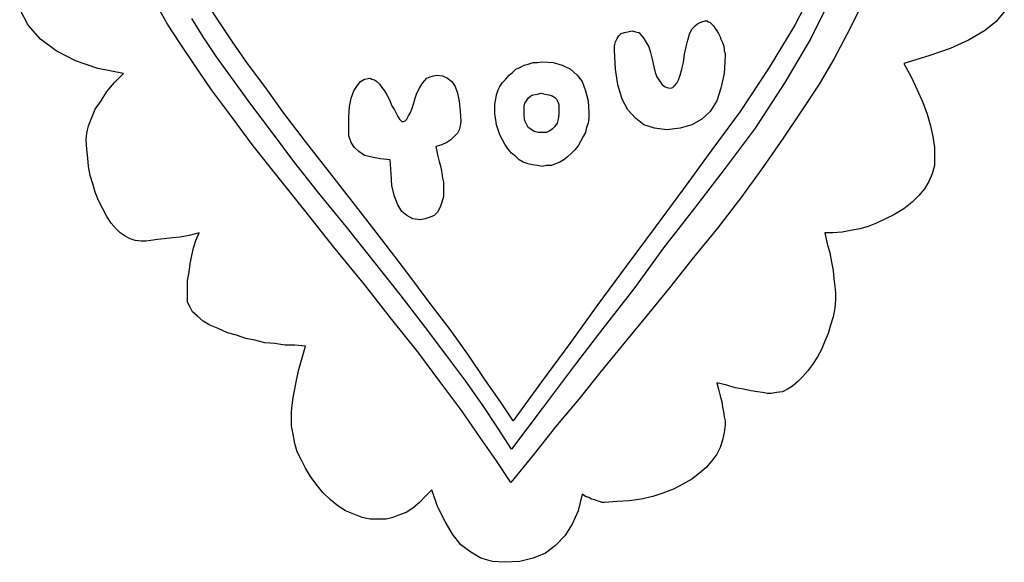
# Model space of a CAD drawing. Extents: x 0.1 to 26.3, y 0 to 2.6.
# Tile 26 of 28: x 23.9 to 26.2, y 0 to 1.3. Entities that reach past the tile are written whole.
import ezdxf

# ---------------------------------------------------------------- set-up
doc = ezdxf.new("R2010")
doc.units = 0

msp = doc.modelspace()

# ---------------------------------------------------------------- linework, layer by layer
at = {"color": 0}
for p, q in [((25.78906, 1.371094, 0.5), (25.74023, 1.275391, 0.5)), ((24.26563, 1.277344, 0.5), (24.22656, 1.347656, 0.5)), ((25.82813, 1.345703, 0.5), (25.77734, 1.244141, 0.5)), ((24.38672, 1.283203, 0.5), (24.36133, 1.322266, 0.5)), ((25.89844, 1.324219, 0.5), (25.86133, 1.251953, 0.5)), ((23.9375, 1.275391, 0.5), (23.91797, 1.3125, 0.5)), ((26.23242, 1.306641, 0.5), (26.21289, 1.283203, 0.5)), ((23.9668, 1.242188, 0.5), (23.9375, 1.275391, 0.5)), ((24.29492, 1.232422, 0.5), (24.26563, 1.277344, 0.5)), ((24.34961, 1.248047, 0.5), (24.32227, 1.291016, 0.5)), ((24.41797, 1.236328, 0.5), (24.38672, 1.283203, 0.5)), ((25.49805, 1.265625, 0.5), (25.50586, 1.273438, 0.5)), ((25.50586, 1.273438, 0.5), (25.51172, 1.279297, 0.5)), ((25.51172, 1.279297, 0.5), (25.52148, 1.283203, 0.5)), ((25.52148, 1.283203, 0.5), (25.5293, 1.285156, 0.5)), ((25.5293, 1.285156, 0.5), (25.5332, 1.285156, 0.5)), ((25.5332, 1.285156, 0.5), (25.53711, 1.283203, 0.5)), ((25.53711, 1.283203, 0.5), (25.54102, 1.28125, 0.5)), ((25.54102, 1.28125, 0.5), (25.54492, 1.277344, 0.5)), ((25.54492, 1.277344, 0.5), (25.54883, 1.273438, 0.5)), ((25.54883, 1.273438, 0.5), (25.55273, 1.267578, 0.5)), ((25.74023, 1.275391, 0.5), (25.67969, 1.175781, 0.5)), ((26.21289, 1.283203, 0.5), (26.18555, 1.261719, 0.5)), ((25.32227, 1.244141, 0.5), (25.32617, 1.25, 0.5)), ((25.32617, 1.25, 0.5), (25.33203, 1.255859, 0.5)), ((25.33203, 1.255859, 0.5), (25.33984, 1.257813, 0.5)), ((25.33984, 1.257813, 0.5), (25.34766, 1.259766, 0.5)), ((25.34766, 1.259766, 0.5), (25.35742, 1.261719, 0.5)), ((25.35742, 1.261719, 0.5), (25.36523, 1.259766, 0.5)), ((25.36523, 1.259766, 0.5), (25.37305, 1.257813, 0.5)), ((25.37305, 1.257813, 0.5), (25.37891, 1.251953, 0.5)), ((25.37891, 1.251953, 0.5), (25.38477, 1.244141, 0.5)), ((25.48828, 1.240234, 0.5), (25.49219, 1.253906, 0.5)), ((25.49219, 1.253906, 0.5), (25.49805, 1.265625, 0.5)), ((25.55273, 1.267578, 0.5), (25.55664, 1.261719, 0.5)), ((25.55664, 1.261719, 0.5), (25.56055, 1.255859, 0.5)), ((25.56055, 1.255859, 0.5), (25.56445, 1.248047, 0.5)), ((25.86133, 1.251953, 0.5), (25.83203, 1.195313, 0.5)), ((26.18555, 1.261719, 0.5), (26.14844, 1.240234, 0.5)), ((24.00391, 1.214844, 0.5), (23.9668, 1.242188, 0.5)), ((24.33008, 1.179688, 0.5), (24.29492, 1.232422, 0.5)), ((24.38086, 1.201172, 0.5), (24.34961, 1.248047, 0.5)), ((24.45313, 1.185547, 0.5), (24.41797, 1.236328, 0.5)), ((25.31641, 1.226563, 0.5), (25.31836, 1.236328, 0.5)), ((25.31836, 1.236328, 0.5), (25.32227, 1.244141, 0.5)), ((25.38477, 1.244141, 0.5), (25.39063, 1.234375, 0.5)), ((25.39063, 1.234375, 0.5), (25.39648, 1.224609, 0.5)), ((25.48438, 1.224609, 0.5), (25.48828, 1.240234, 0.5)), ((25.56445, 1.248047, 0.5), (25.56641, 1.242188, 0.5)), ((25.56641, 1.242188, 0.5), (25.57031, 1.234375, 0.5)), ((25.57031, 1.234375, 0.5), (25.57227, 1.228516, 0.5)), ((25.57227, 1.228516, 0.5), (25.57422, 1.220703, 0.5)), ((25.77734, 1.244141, 0.5), (25.7168, 1.140625, 0.5)), ((26.14844, 1.240234, 0.5), (26.10547, 1.220703, 0.5)), ((24.04883, 1.191406, 0.5), (24.00391, 1.214844, 0.5)), ((25.31641, 1.216797, 0.5), (25.31641, 1.226563, 0.5)), ((25.31836, 1.171875, 0.5), (25.31641, 1.216797, 0.5)), ((25.39648, 1.224609, 0.5), (25.40039, 1.210938, 0.5)), ((25.40039, 1.210938, 0.5), (25.4043, 1.195313, 0.5)), ((25.47852, 1.1875, 0.5), (25.48047, 1.207031, 0.5)), ((25.48047, 1.207031, 0.5), (25.48438, 1.224609, 0.5)), ((25.57422, 1.220703, 0.5), (25.57422, 1.214844, 0.5)), ((25.57422, 1.214844, 0.5), (25.57617, 1.208984, 0.5)), ((25.57617, 1.208984, 0.5), (25.57617, 1.203125, 0.5)), ((26.10547, 1.220703, 0.5), (26.05469, 1.203125, 0.5)), ((24.10156, 1.173828, 0.5), (24.04883, 1.191406, 0.5)), ((24.41992, 1.146484, 0.5), (24.38086, 1.201172, 0.5)), ((24.49414, 1.130859, 0.5), (24.45313, 1.185547, 0.5)), ((25.09375, 1.175781, 0.5), (25.10352, 1.181641, 0.5)), ((25.10352, 1.181641, 0.5), (25.11328, 1.183594, 0.5)), ((25.11328, 1.183594, 0.5), (25.125, 1.1875, 0.5)), ((25.125, 1.1875, 0.5), (25.13477, 1.1875, 0.5)), ((25.13477, 1.1875, 0.5), (25.14648, 1.189453, 0.5)), ((25.14648, 1.189453, 0.5), (25.17188, 1.1875, 0.5)), ((25.17188, 1.1875, 0.5), (25.19336, 1.181641, 0.5)), ((25.19336, 1.181641, 0.5), (25.21289, 1.171875, 0.5)), ((25.4043, 1.195313, 0.5), (25.4082, 1.177734, 0.5)), ((25.47461, 1.171875, 0.5), (25.47852, 1.1875, 0.5)), ((25.57617, 1.203125, 0.5), (25.57422, 1.162109, 0.5)), ((25.83203, 1.195313, 0.5), (25.79688, 1.136719, 0.5)), ((26.05469, 1.203125, 0.5), (25.99609, 1.185547, 0.5)), ((25.99609, 1.185547, 0.5), (26.01367, 1.154297, 0.5)), ((24.16211, 1.162109, 0.5), (24.10156, 1.173828, 0.5)), ((24.14063, 1.140625, 0.5), (24.16211, 1.162109, 0.5)), ((24.36914, 1.123047, 0.5), (24.33008, 1.179688, 0.5)), ((24.89063, 1.15625, 0.5), (24.89844, 1.158203, 0.5)), ((24.89844, 1.158203, 0.5), (24.91211, 1.15625, 0.5)), ((25.06055, 1.148438, 0.5), (25.06836, 1.158203, 0.5)), ((25.06836, 1.158203, 0.5), (25.07617, 1.164063, 0.5)), ((25.07617, 1.164063, 0.5), (25.08398, 1.171875, 0.5)), ((25.08398, 1.171875, 0.5), (25.09375, 1.175781, 0.5)), ((25.21289, 1.171875, 0.5), (25.22852, 1.158203, 0.5)), ((25.22852, 1.158203, 0.5), (25.24023, 1.142578, 0.5)), ((25.32422, 1.134766, 0.5), (25.31836, 1.171875, 0.5)), ((25.4082, 1.177734, 0.5), (25.41211, 1.164063, 0.5)), ((25.41211, 1.164063, 0.5), (25.41602, 1.154297, 0.5)), ((25.4668, 1.146484, 0.5), (25.4707, 1.158203, 0.5)), ((25.4707, 1.158203, 0.5), (25.47461, 1.171875, 0.5)), ((25.57422, 1.162109, 0.5), (25.56641, 1.126953, 0.5)), ((25.67969, 1.175781, 0.5), (25.61133, 1.072266, 0.5)), ((24.12305, 1.119141, 0.5), (24.14063, 1.140625, 0.5)), ((24.46094, 1.089844, 0.5), (24.41992, 1.146484, 0.5)), ((24.71094, 1.132813, 0.5), (24.71875, 1.142578, 0.5)), ((24.71875, 1.142578, 0.5), (24.72852, 1.148438, 0.5)), ((24.72852, 1.148438, 0.5), (24.74219, 1.150391, 0.5)), ((24.74219, 1.150391, 0.5), (24.74609, 1.148438, 0.5)), ((24.74609, 1.148438, 0.5), (24.75195, 1.146484, 0.5)), ((24.75195, 1.146484, 0.5), (24.75781, 1.142578, 0.5)), ((24.75781, 1.142578, 0.5), (24.76367, 1.136719, 0.5)), ((24.76367, 1.136719, 0.5), (24.76953, 1.128906, 0.5)), ((24.85742, 1.126953, 0.5), (24.86328, 1.136719, 0.5)), ((24.86328, 1.136719, 0.5), (24.86914, 1.144531, 0.5)), ((24.86914, 1.144531, 0.5), (24.875, 1.150391, 0.5)), ((24.875, 1.150391, 0.5), (24.88281, 1.154297, 0.5)), ((24.88281, 1.154297, 0.5), (24.89063, 1.15625, 0.5)), ((24.91211, 1.15625, 0.5), (24.92383, 1.150391, 0.5)), ((24.92383, 1.150391, 0.5), (24.93359, 1.142578, 0.5)), ((24.93359, 1.142578, 0.5), (24.94141, 1.130859, 0.5)), ((25.04688, 1.130859, 0.5), (25.05273, 1.140625, 0.5)), ((25.05273, 1.140625, 0.5), (25.06055, 1.148438, 0.5)), ((25.24023, 1.142578, 0.5), (25.24805, 1.121094, 0.5)), ((25.33398, 1.101563, 0.5), (25.32422, 1.134766, 0.5)), ((25.41602, 1.154297, 0.5), (25.42188, 1.144531, 0.5)), ((25.42188, 1.144531, 0.5), (25.42773, 1.136719, 0.5)), ((25.42773, 1.136719, 0.5), (25.43359, 1.130859, 0.5)), ((25.45703, 1.132813, 0.5), (25.46289, 1.138672, 0.5)), ((25.46289, 1.138672, 0.5), (25.4668, 1.146484, 0.5)), ((25.7168, 1.140625, 0.5), (25.64648, 1.033203, 0.5)), ((25.79688, 1.136719, 0.5), (25.75586, 1.074219, 0.5)), ((26.01367, 1.154297, 0.5), (26.02734, 1.123047, 0.5)), ((24.10938, 1.097656, 0.5), (24.12305, 1.119141, 0.5)), ((24.41602, 1.060547, 0.5), (24.36914, 1.123047, 0.5)), ((24.53906, 1.068359, 0.5), (24.49414, 1.130859, 0.5)), ((24.69727, 1.103516, 0.5), (24.70313, 1.121094, 0.5)), ((24.70313, 1.121094, 0.5), (24.71094, 1.132813, 0.5)), ((24.76953, 1.128906, 0.5), (24.77539, 1.121094, 0.5)), ((24.77539, 1.121094, 0.5), (24.78125, 1.111328, 0.5)), ((24.78125, 1.111328, 0.5), (24.78711, 1.099609, 0.5)), ((24.84766, 1.103516, 0.5), (24.85156, 1.115234, 0.5)), ((24.85156, 1.115234, 0.5), (24.85742, 1.126953, 0.5)), ((24.94141, 1.130859, 0.5), (24.94727, 1.115234, 0.5)), ((24.94727, 1.115234, 0.5), (24.95117, 1.095703, 0.5)), ((25.03711, 1.101563, 0.5), (25.03906, 1.111328, 0.5)), ((25.03906, 1.111328, 0.5), (25.04297, 1.123047, 0.5)), ((25.04297, 1.123047, 0.5), (25.04688, 1.130859, 0.5)), ((25.11914, 1.109375, 0.5), (25.125, 1.111328, 0.5)), ((25.125, 1.111328, 0.5), (25.13477, 1.113281, 0.5)), ((25.13477, 1.113281, 0.5), (25.14258, 1.115234, 0.5)), ((25.14258, 1.115234, 0.5), (25.1543, 1.113281, 0.5)), ((25.1543, 1.113281, 0.5), (25.16211, 1.111328, 0.5)), ((25.16211, 1.111328, 0.5), (25.16992, 1.109375, 0.5)), ((25.24805, 1.121094, 0.5), (25.25391, 1.097656, 0.5)), ((25.43359, 1.130859, 0.5), (25.43945, 1.128906, 0.5)), ((25.43945, 1.128906, 0.5), (25.44727, 1.126953, 0.5)), ((25.44727, 1.126953, 0.5), (25.45313, 1.128906, 0.5)), ((25.45313, 1.128906, 0.5), (25.45703, 1.132813, 0.5)), ((25.56641, 1.126953, 0.5), (25.55664, 1.097656, 0.5)), ((26.02734, 1.123047, 0.5), (26.04102, 1.09375, 0.5)), ((24.0957, 1.078125, 0.5), (24.10938, 1.097656, 0.5)), ((24.50977, 1.025391, 0.5), (24.46094, 1.089844, 0.5)), ((24.69336, 1.083984, 0.5), (24.69727, 1.103516, 0.5)), ((24.78711, 1.099609, 0.5), (24.79297, 1.085938, 0.5)), ((24.83984, 1.078125, 0.5), (24.84375, 1.089844, 0.5)), ((24.84375, 1.089844, 0.5), (24.84766, 1.103516, 0.5)), ((24.95117, 1.095703, 0.5), (24.95313, 1.074219, 0.5)), ((25.03516, 1.089844, 0.5), (25.03711, 1.101563, 0.5)), ((25.03516, 1.080078, 0.5), (25.03516, 1.089844, 0.5)), ((25.10352, 1.083984, 0.5), (25.10547, 1.091797, 0.5)), ((25.10547, 1.091797, 0.5), (25.10938, 1.097656, 0.5)), ((25.10938, 1.097656, 0.5), (25.11328, 1.103516, 0.5)), ((25.11328, 1.103516, 0.5), (25.11914, 1.109375, 0.5)), ((25.16992, 1.109375, 0.5), (25.17578, 1.105469, 0.5)), ((25.17578, 1.105469, 0.5), (25.17969, 1.101563, 0.5)), ((25.17969, 1.101563, 0.5), (25.18359, 1.09375, 0.5)), ((25.18359, 1.09375, 0.5), (25.18555, 1.087891, 0.5)), ((25.18555, 1.087891, 0.5), (25.18555, 1.080078, 0.5)), ((25.25391, 1.097656, 0.5), (25.25586, 1.068359, 0.5)), ((25.34766, 1.076172, 0.5), (25.33398, 1.101563, 0.5)), ((25.55664, 1.097656, 0.5), (25.54102, 1.072266, 0.5)), ((26.04102, 1.09375, 0.5), (26.05078, 1.066406, 0.5)), ((24.08789, 1.058594, 0.5), (24.0957, 1.078125, 0.5)), ((24.58984, 1.001953, 0.5), (24.53906, 1.068359, 0.5)), ((24.69141, 1.060547, 0.5), (24.69336, 1.083984, 0.5)), ((24.79297, 1.085938, 0.5), (24.79883, 1.076172, 0.5)), ((24.79883, 1.076172, 0.5), (24.80273, 1.068359, 0.5)), ((24.80273, 1.068359, 0.5), (24.80664, 1.060547, 0.5)), ((24.83203, 1.0625, 0.5), (24.83594, 1.068359, 0.5)), ((24.83594, 1.068359, 0.5), (24.83984, 1.078125, 0.5)), ((24.95313, 1.074219, 0.5), (24.95508, 1.048828, 0.5)), ((25.03516, 1.066406, 0.5), (25.03516, 1.080078, 0.5)), ((25.03711, 1.052734, 0.5), (25.03516, 1.066406, 0.5)), ((25.10352, 1.074219, 0.5), (25.10352, 1.083984, 0.5)), ((25.10352, 1.0625, 0.5), (25.10352, 1.074219, 0.5)), ((25.18555, 1.066406, 0.5), (25.18359, 1.054688, 0.5)), ((25.18555, 1.080078, 0.5), (25.18555, 1.066406, 0.5)), ((25.25586, 1.068359, 0.5), (25.25586, 1.056641, 0.5)), ((25.36523, 1.056641, 0.5), (25.34766, 1.076172, 0.5)), ((25.54102, 1.072266, 0.5), (25.52148, 1.054688, 0.5)), ((25.61133, 1.072266, 0.5), (25.54492, 0.982422, 0.5)), ((25.75586, 1.074219, 0.5), (25.71289, 1.009766, 0.5)), ((26.05078, 1.066406, 0.5), (26.05859, 1.039063, 0.5)), ((24.08008, 1.039063, 0.5), (24.08789, 1.058594, 0.5)), ((24.4668, 0.992188, 0.5), (24.41602, 1.060547, 0.5)), ((24.69141, 1.033203, 0.5), (24.69141, 1.060547, 0.5)), ((24.80664, 1.060547, 0.5), (24.81055, 1.054688, 0.5)), ((24.81055, 1.054688, 0.5), (24.81445, 1.050781, 0.5)), ((24.81445, 1.050781, 0.5), (24.81641, 1.048828, 0.5)), ((24.81641, 1.048828, 0.5), (24.81836, 1.048828, 0.5)), ((24.81836, 1.048828, 0.5), (24.82031, 1.048828, 0.5)), ((24.82031, 1.048828, 0.5), (24.82422, 1.050781, 0.5)), ((24.82422, 1.050781, 0.5), (24.82813, 1.054688, 0.5)), ((24.82813, 1.054688, 0.5), (24.83203, 1.0625, 0.5)), ((24.95508, 1.048828, 0.5), (24.95313, 1.039063, 0.5)), ((25.03906, 1.041016, 0.5), (25.03711, 1.052734, 0.5)), ((25.10547, 1.050781, 0.5), (25.10352, 1.0625, 0.5)), ((25.10938, 1.042969, 0.5), (25.10547, 1.050781, 0.5)), ((25.11328, 1.035156, 0.5), (25.10938, 1.042969, 0.5)), ((25.18164, 1.044922, 0.5), (25.17578, 1.037109, 0.5)), ((25.18359, 1.054688, 0.5), (25.18164, 1.044922, 0.5)), ((25.25391, 1.044922, 0.5), (25.25, 1.035156, 0.5)), ((25.25586, 1.056641, 0.5), (25.25391, 1.044922, 0.5)), ((25.38477, 1.041016, 0.5), (25.36523, 1.056641, 0.5)), ((25.52148, 1.054688, 0.5), (25.49805, 1.041016, 0.5)), ((24.07422, 1.005859, 0.5), (24.07617, 1.021484, 0.5)), ((24.07617, 1.021484, 0.5), (24.08008, 1.039063, 0.5)), ((24.5625, 0.955078, 0.5), (24.50977, 1.025391, 0.5)), ((24.69141, 1.015625, 0.5), (24.69141, 1.033203, 0.5)), ((24.94727, 1.021484, 0.5), (24.93945, 1.013672, 0.5)), ((24.95117, 1.029297, 0.5), (24.94727, 1.021484, 0.5)), ((24.95313, 1.039063, 0.5), (24.95117, 1.029297, 0.5)), ((25.04297, 1.029297, 0.5), (25.03906, 1.041016, 0.5)), ((25.04688, 1.017578, 0.5), (25.04297, 1.029297, 0.5)), ((25.11914, 1.03125, 0.5), (25.11328, 1.035156, 0.5)), ((25.12695, 1.025391, 0.5), (25.11914, 1.03125, 0.5)), ((25.13672, 1.023438, 0.5), (25.12695, 1.025391, 0.5)), ((25.14648, 1.023438, 0.5), (25.13672, 1.023438, 0.5)), ((25.15625, 1.023438, 0.5), (25.14648, 1.023438, 0.5)), ((25.16406, 1.027344, 0.5), (25.15625, 1.023438, 0.5)), ((25.16992, 1.03125, 0.5), (25.16406, 1.027344, 0.5)), ((25.17578, 1.037109, 0.5), (25.16992, 1.03125, 0.5)), ((25.24805, 1.023438, 0.5), (25.24219, 1.013672, 0.5)), ((25.25, 1.035156, 0.5), (25.24805, 1.023438, 0.5)), ((25.41016, 1.033203, 0.5), (25.38477, 1.041016, 0.5)), ((25.43945, 1.029297, 0.5), (25.41016, 1.033203, 0.5)), ((25.4707, 1.033203, 0.5), (25.43945, 1.029297, 0.5)), ((25.49805, 1.041016, 0.5), (25.4707, 1.033203, 0.5)), ((25.64648, 1.033203, 0.5), (25.57617, 0.939453, 0.5)), ((26.05859, 1.039063, 0.5), (26.06445, 1.013672, 0.5)), ((24.07617, 0.984375, 0.5), (24.07422, 1.005859, 0.5)), ((24.64648, 0.929688, 0.5), (24.58984, 1.001953, 0.5)), ((24.69727, 1, 0.5), (24.69141, 1.015625, 0.5)), ((24.70508, 0.988281, 0.5), (24.69727, 1, 0.5)), ((24.92188, 1, 0.5), (24.91016, 0.994141, 0.5)), ((24.93164, 1.005859, 0.5), (24.92188, 1, 0.5)), ((24.93945, 1.013672, 0.5), (24.93164, 1.005859, 0.5)), ((25.05273, 1.005859, 0.5), (25.04688, 1.017578, 0.5)), ((25.05859, 0.996094, 0.5), (25.05273, 1.005859, 0.5)), ((25.06641, 0.984375, 0.5), (25.05859, 0.996094, 0.5)), ((25.23633, 1.001953, 0.5), (25.23047, 0.992188, 0.5)), ((25.24219, 1.013672, 0.5), (25.23633, 1.001953, 0.5)), ((25.71289, 1.009766, 0.5), (25.66602, 0.943359, 0.5)), ((26.06445, 1.013672, 0.5), (26.06836, 0.988281, 0.5)), ((24.07813, 0.962891, 0.5), (24.07617, 0.984375, 0.5)), ((24.52539, 0.917969, 0.5), (24.4668, 0.992188, 0.5)), ((24.71484, 0.978516, 0.5), (24.70508, 0.988281, 0.5)), ((24.72852, 0.96875, 0.5), (24.71484, 0.978516, 0.5)), ((24.91016, 0.994141, 0.5), (24.89648, 0.990234, 0.5)), ((24.89648, 0.990234, 0.5), (24.90039, 0.970703, 0.5)), ((25.07422, 0.974609, 0.5), (25.06641, 0.984375, 0.5)), ((25.08398, 0.966797, 0.5), (25.07422, 0.974609, 0.5)), ((25.21484, 0.974609, 0.5), (25.20508, 0.964844, 0.5)), ((25.22266, 0.982422, 0.5), (25.21484, 0.974609, 0.5)), ((25.23047, 0.992188, 0.5), (25.22266, 0.982422, 0.5)), ((25.54492, 0.982422, 0.5), (25.47852, 0.890625, 0.5)), ((26.06836, 0.988281, 0.5), (26.06836, 0.964844, 0.5)), ((24.08008, 0.943359, 0.5), (24.07813, 0.962891, 0.5)), ((24.62109, 0.880859, 0.5), (24.5625, 0.955078, 0.5)), ((24.74609, 0.964844, 0.5), (24.72852, 0.96875, 0.5)), ((24.76563, 0.960938, 0.5), (24.74609, 0.964844, 0.5)), ((24.78906, 0.958984, 0.5), (24.76563, 0.960938, 0.5)), ((24.79102, 0.925781, 0.5), (24.78906, 0.958984, 0.5)), ((24.90039, 0.970703, 0.5), (24.9043, 0.955078, 0.5)), ((24.9043, 0.955078, 0.5), (24.9082, 0.941406, 0.5)), ((25.0918, 0.958984, 0.5), (25.08398, 0.966797, 0.5)), ((25.10156, 0.953125, 0.5), (25.0918, 0.958984, 0.5)), ((25.11328, 0.949219, 0.5), (25.10156, 0.953125, 0.5)), ((25.12305, 0.947266, 0.5), (25.11328, 0.949219, 0.5)), ((25.17773, 0.949219, 0.5), (25.16797, 0.945313, 0.5)), ((25.1875, 0.953125, 0.5), (25.17773, 0.949219, 0.5)), ((25.19727, 0.958984, 0.5), (25.1875, 0.953125, 0.5)), ((25.20508, 0.964844, 0.5), (25.19727, 0.958984, 0.5)), ((26.06836, 0.964844, 0.5), (26.06836, 0.945313, 0.5)), ((24.08398, 0.921875, 0.5), (24.08008, 0.943359, 0.5)), ((24.70703, 0.851563, 0.5), (24.64648, 0.929688, 0.5)), ((24.79297, 0.898438, 0.5), (24.79102, 0.925781, 0.5)), ((24.9082, 0.941406, 0.5), (24.91016, 0.927734, 0.5)), ((24.91016, 0.927734, 0.5), (24.91211, 0.916016, 0.5)), ((25.13477, 0.945313, 0.5), (25.12305, 0.947266, 0.5)), ((25.14648, 0.943359, 0.5), (25.13477, 0.945313, 0.5)), ((25.15625, 0.945313, 0.5), (25.14648, 0.943359, 0.5)), ((25.16797, 0.945313, 0.5), (25.15625, 0.945313, 0.5)), ((25.57617, 0.939453, 0.5), (25.50391, 0.845703, 0.5)), ((25.66602, 0.943359, 0.5), (25.61523, 0.873047, 0.5)), ((26.0625, 0.925781, 0.5), (26.05469, 0.908203, 0.5)), ((26.06836, 0.945313, 0.5), (26.0625, 0.925781, 0.5)), ((24.08984, 0.902344, 0.5), (24.08398, 0.921875, 0.5)), ((24.58789, 0.839844, 0.5), (24.52539, 0.917969, 0.5)), ((24.91211, 0.916016, 0.5), (24.91406, 0.90625, 0.5)), ((24.91406, 0.90625, 0.5), (24.91406, 0.896484, 0.5)), ((26.05469, 0.908203, 0.5), (26.04492, 0.890625, 0.5)), ((24.0957, 0.882813, 0.5), (24.08984, 0.902344, 0.5)), ((24.10352, 0.863281, 0.5), (24.0957, 0.882813, 0.5)), ((24.68555, 0.802734, 0.5), (24.62109, 0.880859, 0.5)), ((24.79883, 0.873047, 0.5), (24.79297, 0.898438, 0.5)), ((24.91406, 0.896484, 0.5), (24.91406, 0.890625, 0.5)), ((24.91406, 0.890625, 0.5), (24.91406, 0.873047, 0.5)), ((25.47852, 0.890625, 0.5), (25.41211, 0.800781, 0.5)), ((26.04492, 0.890625, 0.5), (26.03125, 0.875, 0.5)), ((24.11328, 0.84375, 0.5), (24.10352, 0.863281, 0.5)), ((24.80664, 0.853516, 0.5), (24.79883, 0.873047, 0.5)), ((24.91016, 0.859375, 0.5), (24.90625, 0.847656, 0.5)), ((24.91406, 0.873047, 0.5), (24.91016, 0.859375, 0.5)), ((25.61523, 0.873047, 0.5), (25.55859, 0.798828, 0.5)), ((26.01563, 0.859375, 0.5), (25.99609, 0.84375, 0.5)), ((26.03125, 0.875, 0.5), (26.01563, 0.859375, 0.5)), ((24.12305, 0.826172, 0.5), (24.11328, 0.84375, 0.5)), ((24.65625, 0.753906, 0.5), (24.58789, 0.839844, 0.5)), ((24.76953, 0.771484, 0.5), (24.70703, 0.851563, 0.5)), ((24.81641, 0.837891, 0.5), (24.80664, 0.853516, 0.5)), ((24.82813, 0.828125, 0.5), (24.81641, 0.837891, 0.5)), ((24.90039, 0.835938, 0.5), (24.89258, 0.828125, 0.5)), ((24.90625, 0.847656, 0.5), (24.90039, 0.835938, 0.5)), ((25.50391, 0.845703, 0.5), (25.43164, 0.751953, 0.5)), ((25.99609, 0.84375, 0.5), (25.97266, 0.830078, 0.5)), ((24.13281, 0.810547, 0.5), (24.12305, 0.826172, 0.5)), ((24.14453, 0.796875, 0.5), (24.13281, 0.810547, 0.5)), ((24.8418, 0.820313, 0.5), (24.82813, 0.828125, 0.5)), ((24.85938, 0.818359, 0.5), (24.8418, 0.820313, 0.5)), ((24.87109, 0.820313, 0.5), (24.85938, 0.818359, 0.5)), ((24.88281, 0.824219, 0.5), (24.87109, 0.820313, 0.5)), ((24.89258, 0.828125, 0.5), (24.88281, 0.824219, 0.5)), ((25.93164, 0.810547, 0.5), (25.91211, 0.802734, 0.5)), ((25.95313, 0.820313, 0.5), (25.93164, 0.810547, 0.5)), ((25.97266, 0.830078, 0.5), (25.95313, 0.820313, 0.5)), ((24.1543, 0.787109, 0.5), (24.14453, 0.796875, 0.5)), ((24.16602, 0.779297, 0.5), (24.1543, 0.787109, 0.5)), ((24.33984, 0.787109, 0.5), (24.31641, 0.78125, 0.5)), ((24.33203, 0.769531, 0.5), (24.33984, 0.787109, 0.5)), ((24.75195, 0.71875, 0.5), (24.68555, 0.802734, 0.5)), ((25.41211, 0.800781, 0.5), (25.34375, 0.708984, 0.5)), ((25.55859, 0.798828, 0.5), (25.49805, 0.724609, 0.5)), ((25.83008, 0.787109, 0.5), (25.81055, 0.787109, 0.5)), ((25.81055, 0.787109, 0.5), (25.81641, 0.761719, 0.5)), ((25.85156, 0.789063, 0.5), (25.83008, 0.787109, 0.5)), ((25.87109, 0.792969, 0.5), (25.85156, 0.789063, 0.5)), ((25.89258, 0.796875, 0.5), (25.87109, 0.792969, 0.5)), ((25.91211, 0.802734, 0.5), (25.89258, 0.796875, 0.5)), ((24.17773, 0.773438, 0.5), (24.16602, 0.779297, 0.5)), ((24.18945, 0.769531, 0.5), (24.17773, 0.773438, 0.5)), ((24.20313, 0.767578, 0.5), (24.18945, 0.769531, 0.5)), ((24.21484, 0.767578, 0.5), (24.20313, 0.767578, 0.5)), ((24.22656, 0.769531, 0.5), (24.21484, 0.767578, 0.5)), ((24.24219, 0.771484, 0.5), (24.22656, 0.769531, 0.5)), ((24.25781, 0.773438, 0.5), (24.24219, 0.771484, 0.5)), ((24.27734, 0.775391, 0.5), (24.25781, 0.773438, 0.5)), ((24.29492, 0.777344, 0.5), (24.27734, 0.775391, 0.5)), ((24.31641, 0.78125, 0.5), (24.29492, 0.777344, 0.5)), ((24.32617, 0.751953, 0.5), (24.33203, 0.769531, 0.5)), ((24.82813, 0.695313, 0.5), (24.76953, 0.771484, 0.5)), ((24.32227, 0.734375, 0.5), (24.32617, 0.751953, 0.5)), ((24.72852, 0.666016, 0.5), (24.65625, 0.753906, 0.5)), ((25.43164, 0.751953, 0.5), (25.36133, 0.65625, 0.5)), ((25.81641, 0.761719, 0.5), (25.82227, 0.740234, 0.5)), ((24.31836, 0.714844, 0.5), (24.32227, 0.734375, 0.5)), ((24.8125, 0.642578, 0.5), (24.75195, 0.71875, 0.5)), ((25.49805, 0.724609, 0.5), (25.44531, 0.658203, 0.5)), ((25.82227, 0.740234, 0.5), (25.82617, 0.71875, 0.5)), ((25.82617, 0.71875, 0.5), (25.83008, 0.699219, 0.5)), ((24.3125, 0.675781, 0.5), (24.31641, 0.695313, 0.5)), ((24.31641, 0.695313, 0.5), (24.31836, 0.714844, 0.5)), ((24.88086, 0.625, 0.5), (24.82813, 0.695313, 0.5)), ((25.34375, 0.708984, 0.5), (25.27734, 0.619141, 0.5)), ((25.83008, 0.699219, 0.5), (25.83203, 0.679688, 0.5)), ((24.3125, 0.65625, 0.5), (24.3125, 0.675781, 0.5)), ((25.83203, 0.679688, 0.5), (25.83398, 0.662109, 0.5)), ((24.3125, 0.636719, 0.5), (24.3125, 0.65625, 0.5)), ((24.79297, 0.583984, 0.5), (24.72852, 0.666016, 0.5)), ((25.36133, 0.65625, 0.5), (25.28906, 0.5625, 0.5)), ((25.44531, 0.658203, 0.5), (25.39258, 0.59375, 0.5)), ((25.83398, 0.662109, 0.5), (25.83594, 0.646484, 0.5)), ((24.3125, 0.625, 0.5), (24.3125, 0.636719, 0.5)), ((24.31836, 0.613281, 0.5), (24.3125, 0.625, 0.5)), ((24.86914, 0.568359, 0.5), (24.8125, 0.642578, 0.5)), ((24.92969, 0.560547, 0.5), (24.88086, 0.625, 0.5)), ((25.83594, 0.630859, 0.5), (25.83398, 0.611328, 0.5)), ((25.83594, 0.646484, 0.5), (25.83594, 0.630859, 0.5)), ((24.32422, 0.601563, 0.5), (24.31836, 0.613281, 0.5)), ((25.27734, 0.619141, 0.5), (25.21094, 0.527344, 0.5)), ((25.83398, 0.611328, 0.5), (25.83008, 0.589844, 0.5)), ((24.33594, 0.591797, 0.5), (24.32422, 0.601563, 0.5)), ((24.34961, 0.580078, 0.5), (24.33594, 0.591797, 0.5)), ((24.36523, 0.570313, 0.5), (24.34961, 0.580078, 0.5)), ((24.85352, 0.507813, 0.5), (24.79297, 0.583984, 0.5)), ((25.39258, 0.59375, 0.5), (25.33789, 0.527344, 0.5)), ((25.83008, 0.589844, 0.5), (25.82422, 0.570313, 0.5)), ((24.38477, 0.5625, 0.5), (24.36523, 0.570313, 0.5)), ((24.40625, 0.552734, 0.5), (24.38477, 0.5625, 0.5)), ((24.91992, 0.501953, 0.5), (24.86914, 0.568359, 0.5)), ((24.97266, 0.5, 0.5), (24.92969, 0.560547, 0.5)), ((25.28906, 0.5625, 0.5), (25.2168, 0.46875, 0.5)), ((25.82422, 0.570313, 0.5), (25.81836, 0.550781, 0.5)), ((24.42773, 0.546875, 0.5), (24.40625, 0.552734, 0.5)), ((24.44922, 0.539063, 0.5), (24.42773, 0.546875, 0.5)), ((24.4707, 0.535156, 0.5), (24.44922, 0.539063, 0.5)), ((24.49414, 0.529297, 0.5), (24.4707, 0.535156, 0.5)), ((25.81055, 0.533203, 0.5), (25.80273, 0.513672, 0.5)), ((25.81836, 0.550781, 0.5), (25.81055, 0.533203, 0.5)), ((24.51758, 0.527344, 0.5), (24.49414, 0.529297, 0.5)), ((24.54102, 0.523438, 0.5), (24.51758, 0.527344, 0.5)), ((24.56445, 0.523438, 0.5), (24.54102, 0.523438, 0.5)), ((24.58984, 0.521484, 0.5), (24.56445, 0.523438, 0.5)), ((24.58203, 0.494141, 0.5), (24.58984, 0.521484, 0.5)), ((25.21094, 0.527344, 0.5), (25.14453, 0.4375, 0.5)), ((25.33789, 0.527344, 0.5), (25.28516, 0.462891, 0.5)), ((25.80273, 0.513672, 0.5), (25.79297, 0.496094, 0.5)), ((24.57422, 0.466797, 0.5), (24.58203, 0.494141, 0.5)), ((24.9082, 0.435547, 0.5), (24.85352, 0.507813, 0.5)), ((24.9668, 0.439453, 0.5), (24.91992, 0.501953, 0.5)), ((25.01172, 0.443359, 0.5), (24.97266, 0.5, 0.5)), ((25.79297, 0.496094, 0.5), (25.78125, 0.478516, 0.5)), ((24.56836, 0.441406, 0.5), (24.57422, 0.466797, 0.5)), ((25.2168, 0.46875, 0.5), (25.14648, 0.375, 0.5)), ((25.28516, 0.462891, 0.5), (25.23242, 0.396484, 0.5)), ((25.76953, 0.462891, 0.5), (25.75781, 0.449219, 0.5)), ((25.78125, 0.478516, 0.5), (25.76953, 0.462891, 0.5)), ((24.56445, 0.419922, 0.5), (24.56836, 0.441406, 0.5)), ((25.04688, 0.392578, 0.5), (25.01172, 0.443359, 0.5)), ((25.75781, 0.449219, 0.5), (25.74609, 0.4375, 0.5)), ((24.56055, 0.400391, 0.5), (24.56445, 0.419922, 0.5)), ((24.95703, 0.369141, 0.5), (24.9082, 0.435547, 0.5)), ((25.00781, 0.380859, 0.5), (24.9668, 0.439453, 0.5)), ((25.14453, 0.4375, 0.5), (25.07813, 0.345703, 0.5)), ((25.58008, 0.429688, 0.5), (25.55664, 0.435547, 0.5)), ((25.55664, 0.435547, 0.5), (25.56055, 0.419922, 0.5)), ((25.56055, 0.419922, 0.5), (25.56445, 0.404297, 0.5)), ((25.59961, 0.423828, 0.5), (25.58008, 0.429688, 0.5)), ((25.61914, 0.419922, 0.5), (25.59961, 0.423828, 0.5)), ((25.63672, 0.416016, 0.5), (25.61914, 0.419922, 0.5)), ((25.72266, 0.419922, 0.5), (25.71094, 0.414063, 0.5)), ((25.73438, 0.427734, 0.5), (25.72266, 0.419922, 0.5)), ((25.74609, 0.4375, 0.5), (25.73438, 0.427734, 0.5)), ((24.55859, 0.382813, 0.5), (24.56055, 0.400391, 0.5)), ((25.23242, 0.396484, 0.5), (25.17773, 0.332031, 0.5)), ((25.56445, 0.404297, 0.5), (25.56836, 0.390625, 0.5)), ((25.65234, 0.414063, 0.5), (25.63672, 0.416016, 0.5)), ((25.66406, 0.412109, 0.5), (25.65234, 0.414063, 0.5)), ((25.67578, 0.410156, 0.5), (25.66406, 0.412109, 0.5)), ((25.68555, 0.410156, 0.5), (25.67578, 0.410156, 0.5)), ((25.69727, 0.412109, 0.5), (25.68555, 0.410156, 0.5)), ((25.71094, 0.414063, 0.5), (25.69727, 0.412109, 0.5)), ((24.55664, 0.367188, 0.5), (24.55859, 0.382813, 0.5)), ((25.04297, 0.328125, 0.5), (25.00781, 0.380859, 0.5)), ((25.07813, 0.345703, 0.5), (25.04688, 0.392578, 0.5)), ((25.14648, 0.375, 0.5), (25.07422, 0.279297, 0.5)), ((25.56836, 0.390625, 0.5), (25.57031, 0.378906, 0.5)), ((25.57031, 0.378906, 0.5), (25.57227, 0.367188, 0.5)), ((24.55664, 0.353516, 0.5), (24.55664, 0.367188, 0.5)), ((24.55664, 0.333984, 0.5), (24.55664, 0.353516, 0.5)), ((25, 0.306641, 0.5), (24.95703, 0.369141, 0.5)), ((25.57227, 0.367188, 0.5), (25.57422, 0.355469, 0.5)), ((25.57422, 0.355469, 0.5), (25.57617, 0.345703, 0.5)), ((24.56055, 0.314453, 0.5), (24.55664, 0.333984, 0.5)), ((25.07422, 0.279297, 0.5), (25.04297, 0.328125, 0.5)), ((25.17773, 0.332031, 0.5), (25.125, 0.265625, 0.5)), ((25.57617, 0.335938, 0.5), (25.57422, 0.318359, 0.5)), ((25.57617, 0.345703, 0.5), (25.57617, 0.335938, 0.5)), ((24.56445, 0.292969, 0.5), (24.56055, 0.314453, 0.5)), ((25.03906, 0.251953, 0.5), (25, 0.306641, 0.5)), ((25.57422, 0.318359, 0.5), (25.57031, 0.300781, 0.5)), ((24.57031, 0.273438, 0.5), (24.56445, 0.292969, 0.5)), ((25.56445, 0.283203, 0.5), (25.55664, 0.267578, 0.5)), ((25.57031, 0.300781, 0.5), (25.56445, 0.283203, 0.5)), ((24.58008, 0.253906, 0.5), (24.57031, 0.273438, 0.5)), ((25.125, 0.265625, 0.5), (25.07227, 0.201172, 0.5)), ((25.55664, 0.267578, 0.5), (25.54492, 0.251953, 0.5)), ((24.58984, 0.234375, 0.5), (24.58008, 0.253906, 0.5)), ((24.60156, 0.214844, 0.5), (24.58984, 0.234375, 0.5)), ((25.07227, 0.201172, 0.5), (25.03906, 0.251953, 0.5)), ((25.53125, 0.236328, 0.5), (25.51563, 0.222656, 0.5)), ((25.54492, 0.251953, 0.5), (25.53125, 0.236328, 0.5)), ((24.61523, 0.197266, 0.5), (24.60156, 0.214844, 0.5)), ((25.49805, 0.208984, 0.5), (25.47656, 0.197266, 0.5)), ((25.51563, 0.222656, 0.5), (25.49805, 0.208984, 0.5)), ((24.63086, 0.177734, 0.5), (24.61523, 0.197266, 0.5)), ((25.45508, 0.185547, 0.5), (25.42969, 0.175781, 0.5)), ((25.47656, 0.197266, 0.5), (25.45508, 0.185547, 0.5)), ((24.64844, 0.160156, 0.5), (24.63086, 0.177734, 0.5)), ((24.87109, 0.167969, 0.5), (24.85742, 0.154297, 0.5)), ((24.88672, 0.183594, 0.5), (24.87109, 0.167969, 0.5)), ((24.90039, 0.144531, 0.5), (24.88672, 0.183594, 0.5)), ((25.24023, 0.173828, 0.5), (25.23047, 0.134766, 0.5)), ((25.24805, 0.167969, 0.5), (25.24023, 0.173828, 0.5)), ((25.25586, 0.166016, 0.5), (25.24805, 0.167969, 0.5)), ((25.26172, 0.162109, 0.5), (25.25586, 0.166016, 0.5)), ((25.26953, 0.160156, 0.5), (25.26172, 0.162109, 0.5)), ((25.37891, 0.162109, 0.5), (25.35156, 0.158203, 0.5)), ((25.40625, 0.167969, 0.5), (25.37891, 0.162109, 0.5)), ((25.42969, 0.175781, 0.5), (25.40625, 0.167969, 0.5)), ((24.66602, 0.146484, 0.5), (24.64844, 0.160156, 0.5)), ((24.68359, 0.134766, 0.5), (24.66602, 0.146484, 0.5)), ((24.8418, 0.140625, 0.5), (24.82617, 0.130859, 0.5)), ((24.85742, 0.154297, 0.5), (24.8418, 0.140625, 0.5)), ((24.91797, 0.109375, 0.5), (24.90039, 0.144531, 0.5)), ((25.27539, 0.158203, 0.5), (25.26953, 0.160156, 0.5)), ((25.28125, 0.15625, 0.5), (25.27539, 0.158203, 0.5)), ((25.28711, 0.154297, 0.5), (25.28125, 0.15625, 0.5)), ((25.29297, 0.154297, 0.5), (25.28711, 0.154297, 0.5)), ((25.32227, 0.15625, 0.5), (25.29297, 0.154297, 0.5)), ((25.35156, 0.158203, 0.5), (25.32227, 0.15625, 0.5)), ((24.70313, 0.126953, 0.5), (24.68359, 0.134766, 0.5)), ((24.72266, 0.119141, 0.5), (24.70313, 0.126953, 0.5)), ((24.74219, 0.115234, 0.5), (24.72266, 0.119141, 0.5)), ((24.79492, 0.119141, 0.5), (24.7793, 0.115234, 0.5)), ((24.81055, 0.125, 0.5), (24.79492, 0.119141, 0.5)), ((24.82617, 0.130859, 0.5), (24.81055, 0.125, 0.5)), ((25.23047, 0.134766, 0.5), (25.2168, 0.103516, 0.5)), ((24.76172, 0.115234, 0.5), (24.74219, 0.115234, 0.5)), ((24.7793, 0.115234, 0.5), (24.76172, 0.115234, 0.5)), ((24.93555, 0.080078, 0.5), (24.91797, 0.109375, 0.5)), ((25.2168, 0.103516, 0.5), (25.19922, 0.076172, 0.5)), ((24.95508, 0.054688, 0.5), (24.93555, 0.080078, 0.5)), ((25.19922, 0.076172, 0.5), (25.17773, 0.052734, 0.5)), ((24.97852, 0.037109, 0.5), (24.95508, 0.054688, 0.5)), ((25.17773, 0.052734, 0.5), (25.1543, 0.035156, 0.5)), ((25.00195, 0.023438, 0.5), (24.97852, 0.037109, 0.5)), ((25.0293, 0.015625, 0.5), (25.00195, 0.023438, 0.5)), ((25.125, 0.023438, 0.5), (25.09375, 0.015625, 0.5)), ((25.1543, 0.035156, 0.5), (25.125, 0.023438, 0.5)), ((25.05859, 0.013672, 0.5), (25.0293, 0.015625, 0.5)), ((25.09375, 0.015625, 0.5), (25.05859, 0.013672, 0.5))]:
    msp.add_line(p, q, dxfattribs=at)

doc.saveas('drawing.dxf')
